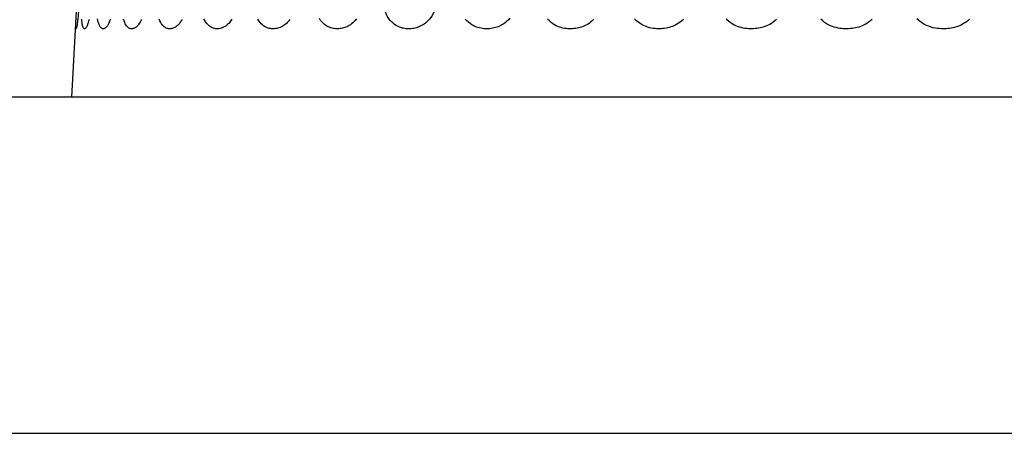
# Model space of a CAD drawing. Header units: millimetres. Extents: x -531 to 1423, y -716 to 1118.
# Tile 92 of 112: x 303.33 to 312.11, y 1106.5 to 1110.19. Entities that reach past the tile are written whole.
import ezdxf

# ---------------------------------------------------------------- set-up
doc = ezdxf.new("R2010")
doc.units = ezdxf.units.MM
doc.header["$LTSCALE"] = 23.1
doc.layers.get('0').update_dxf_attribs({"linetype": 'CONTINUOUS'})

msp = doc.modelspace()

# ---------------------------------------------------------------- linework, layer by layer
at = {"color": 7}
for p, q in [((303.7984, 1109.5022), (303.8414, 1110.3227)), ((331.3442, 1109.5022), (244.947, 1109.5022)), ((331.5017, 1106.5022), (244.7895, 1106.5022))]:
    msp.add_line(p, q, dxfattribs=at)
for points in [[(304.1952, 1116.6614), (303.8661, 1110.3823), (303.8643, 1110.3512), (303.8622, 1110.3215), (303.8601, 1110.2935), (303.8579, 1110.2677), (303.8557, 1110.2442), (303.8535, 1110.2234), (303.8514, 1110.2053), (303.8495, 1110.1899), (303.8478, 1110.1774), (303.8463, 1110.1676), (303.8452, 1110.1607), (303.8444, 1110.1568)], [(306.8007, 1110.1129), (306.7896, 1110.1131), (306.7782, 1110.1139), (306.7665, 1110.1153), (306.7545, 1110.1173), (306.7424, 1110.1201), (306.7302, 1110.1236), (306.7182, 1110.1278), (306.7063, 1110.133), (306.6944, 1110.139), (306.6824, 1110.1461), (306.67, 1110.1547), (306.6576, 1110.1649), (306.6451, 1110.1768), (306.6328, 1110.1907), (306.6209, 1110.2067), (306.6095, 1110.2251), (306.599, 1110.2459), (306.5896, 1110.2693), (306.5818, 1110.2958), (306.576, 1110.3245), (306.573, 1110.3549), (306.5724, 1110.3872)], [(307.0308, 1110.2744), (307.0206, 1110.2523), (307.0094, 1110.2326), (306.9977, 1110.2151), (306.9855, 1110.1996), (306.9732, 1110.1859), (306.961, 1110.1741), (306.949, 1110.164), (306.9372, 1110.1552), (306.9258, 1110.1477), (306.9145, 1110.1412), (306.9033, 1110.1355), (306.892, 1110.1306), (306.8807, 1110.1263), (306.8693, 1110.1226), (306.8577, 1110.1196), (306.8462, 1110.1171), (306.8347, 1110.1152), (306.8232, 1110.1139), (306.8119, 1110.1131), (306.8007, 1110.1129)], [(303.8511, 1110.1962), (303.8494, 1110.1827), (303.8479, 1110.171), (303.8465, 1110.161), (303.8452, 1110.1525), (303.844, 1110.1451), (303.8429, 1110.1388), (303.8419, 1110.1333), (303.8409, 1110.1285), (303.84, 1110.1244), (303.8391, 1110.1209), (303.8383, 1110.1181), (303.8375, 1110.116), (303.8368, 1110.1144), (303.8362, 1110.1134), (303.8356, 1110.1129), (303.8351, 1110.113), (303.8346, 1110.1137), (303.8342, 1110.1151), (303.8338, 1110.1172), (303.8335, 1110.12), (303.8333, 1110.1237), (303.8331, 1110.1284), (303.8331, 1110.1339), (303.8331, 1110.1405), (303.8332, 1110.1486), (303.8335, 1110.1582), (303.8339, 1110.1697), (303.8344, 1110.1833), (303.8351, 1110.1993)], [(303.951, 1110.1962), (303.9477, 1110.1827), (303.9446, 1110.171), (303.9416, 1110.161), (303.9387, 1110.1525), (303.936, 1110.1451), (303.9334, 1110.1388), (303.9308, 1110.1333), (303.9283, 1110.1285), (303.9258, 1110.1244), (303.9234, 1110.1209), (303.921, 1110.1181), (303.9187, 1110.116), (303.9164, 1110.1144), (303.9141, 1110.1134), (303.912, 1110.1129), (303.9098, 1110.113), (303.9077, 1110.1137), (303.9056, 1110.1151), (303.9035, 1110.1172), (303.9014, 1110.12), (303.8994, 1110.1237), (303.8975, 1110.1284), (303.8956, 1110.1339), (303.8939, 1110.1405), (303.8922, 1110.1486), (303.8905, 1110.1582), (303.889, 1110.1697), (303.8876, 1110.1833), (303.8864, 1110.1993)], [(304.1418, 1110.1996), (304.1349, 1110.1803), (304.1281, 1110.1644), (304.1216, 1110.1514), (304.1153, 1110.1409), (304.1093, 1110.1326), (304.1036, 1110.1262), (304.0983, 1110.1213), (304.0933, 1110.1178), (304.0887, 1110.1154), (304.0844, 1110.1139), (304.0801, 1110.113), (304.0759, 1110.113), (304.0715, 1110.1136), (304.0672, 1110.1151), (304.063, 1110.1175), (304.0588, 1110.1207), (304.0549, 1110.1248), (304.0512, 1110.1297), (304.0476, 1110.1354), (304.0442, 1110.1423), (304.0408, 1110.1505), (304.0374, 1110.1603), (304.034, 1110.1719), (304.0309, 1110.1857), (304.0279, 1110.2016)], [(304.4181, 1110.1962), (304.4117, 1110.1827), (304.4054, 1110.171), (304.3994, 1110.161), (304.3935, 1110.1525), (304.3878, 1110.1451), (304.3823, 1110.1388), (304.3768, 1110.1333), (304.3713, 1110.1285), (304.3658, 1110.1244), (304.3603, 1110.1209), (304.3549, 1110.1181), (304.3494, 1110.116), (304.3441, 1110.1144), (304.3387, 1110.1134), (304.3335, 1110.1129), (304.3282, 1110.113), (304.3229, 1110.1137), (304.3175, 1110.1151), (304.312, 1110.1172), (304.3064, 1110.12), (304.3009, 1110.1237), (304.2955, 1110.1284), (304.2902, 1110.1339), (304.2849, 1110.1405), (304.2796, 1110.1486), (304.2744, 1110.1582), (304.2691, 1110.1697), (304.264, 1110.1833), (304.259, 1110.1993)], [(304.7801, 1110.1962), (304.7723, 1110.1827), (304.7645, 1110.171), (304.7571, 1110.161), (304.7498, 1110.1525), (304.7427, 1110.1451), (304.7358, 1110.1388), (304.7289, 1110.1333), (304.722, 1110.1285), (304.7151, 1110.1244), (304.7082, 1110.1209), (304.7013, 1110.1181), (304.6944, 1110.116), (304.6875, 1110.1144), (304.6807, 1110.1134), (304.674, 1110.1129), (304.6672, 1110.113), (304.6604, 1110.1137), (304.6535, 1110.1151), (304.6463, 1110.1172), (304.6391, 1110.12), (304.632, 1110.1237), (304.6249, 1110.1284), (304.6179, 1110.1339), (304.611, 1110.1405), (304.6039, 1110.1486), (304.5969, 1110.1582), (304.5899, 1110.1697), (304.5829, 1110.1833), (304.5762, 1110.1993)], [(305.225, 1110.1996), (305.2119, 1110.1803), (305.1988, 1110.1644), (305.1859, 1110.1514), (305.1734, 1110.1409), (305.1612, 1110.1326), (305.1496, 1110.1262), (305.1386, 1110.1213), (305.1282, 1110.1179), (305.1185, 1110.1154), (305.1091, 1110.1139), (305.0998, 1110.113), (305.0905, 1110.113), (305.0809, 1110.1136), (305.0713, 1110.1151), (305.0617, 1110.1175), (305.0522, 1110.1207), (305.0432, 1110.1248), (305.0344, 1110.1297), (305.0259, 1110.1354), (305.0175, 1110.1423), (305.009, 1110.1505), (305.0005, 1110.1603), (304.9919, 1110.1719), (304.9834, 1110.1857), (304.9752, 1110.2017)], [(305.7414, 1110.1962), (305.731, 1110.1827), (305.7206, 1110.171), (305.7105, 1110.161), (305.7006, 1110.1525), (305.6911, 1110.1451), (305.6816, 1110.1388), (305.6722, 1110.1333), (305.6627, 1110.1285), (305.6532, 1110.1244), (305.6436, 1110.1209), (305.634, 1110.1181), (305.6245, 1110.116), (305.6149, 1110.1144), (305.6054, 1110.1134), (305.596, 1110.1129), (305.5865, 1110.113), (305.5769, 1110.1137), (305.5671, 1110.1151), (305.557, 1110.1172), (305.5467, 1110.12), (305.5365, 1110.1237), (305.5263, 1110.1284), (305.5162, 1110.1339), (305.5062, 1110.1405), (305.496, 1110.1486), (305.4857, 1110.1582), (305.4753, 1110.1697), (305.465, 1110.1834), (305.455, 1110.1993)], [(306.3344, 1110.2016), (306.3233, 1110.1879), (306.3122, 1110.176), (306.3013, 1110.1657), (306.2906, 1110.1569), (306.2803, 1110.1492), (306.2701, 1110.1427), (306.2601, 1110.1369), (306.25, 1110.1319), (306.2399, 1110.1275), (306.2297, 1110.1237), (306.2194, 1110.1205), (306.2091, 1110.1179), (306.1988, 1110.1159), (306.1885, 1110.1144), (306.1783, 1110.1134), (306.1681, 1110.1129), (306.1579, 1110.113), (306.1476, 1110.1136), (306.137, 1110.1147), (306.1263, 1110.1165), (306.1151, 1110.1191), (306.1039, 1110.1224), (306.0929, 1110.1265), (306.0819, 1110.1314), (306.0711, 1110.1372), (306.0601, 1110.1441), (306.0489, 1110.1525), (306.0376, 1110.1624), (306.0262, 1110.1742), (306.015, 1110.1879), (306.004, 1110.2038)], [(307.7021, 1110.2081), (307.689, 1110.1933), (307.6754, 1110.1802), (307.6617, 1110.1686), (307.6483, 1110.1588), (307.6353, 1110.1504), (307.6226, 1110.1433), (307.6102, 1110.1372), (307.5978, 1110.1319), (307.5853, 1110.1273), (307.5728, 1110.1234), (307.5602, 1110.1202), (307.5475, 1110.1176), (307.5349, 1110.1155), (307.5223, 1110.1141), (307.5097, 1110.1132), (307.4971, 1110.1129), (307.4844, 1110.1131), (307.4715, 1110.1139), (307.4583, 1110.1154), (307.4446, 1110.1176), (307.4308, 1110.1205), (307.417, 1110.1243), (307.4032, 1110.129), (307.3895, 1110.1346), (307.3758, 1110.1414), (307.3618, 1110.1495), (307.3476, 1110.1592), (307.3332, 1110.1708), (307.3189, 1110.1845), (307.3049, 1110.2004)], [(308.4495, 1110.1962), (308.4353, 1110.1827), (308.421, 1110.171), (308.4072, 1110.161), (308.3935, 1110.1525), (308.3802, 1110.1451), (308.3671, 1110.1388), (308.3539, 1110.1333), (308.3406, 1110.1285), (308.3272, 1110.1244), (308.3137, 1110.1209), (308.3002, 1110.1181), (308.2866, 1110.116), (308.273, 1110.1144), (308.2595, 1110.1134), (308.246, 1110.1129), (308.2323, 1110.113), (308.2185, 1110.1137), (308.2043, 1110.1151), (308.1897, 1110.1172), (308.1748, 1110.12), (308.1599, 1110.1237), (308.145, 1110.1284), (308.1302, 1110.1339), (308.1154, 1110.1405), (308.1003, 1110.1486), (308.0849, 1110.1582), (308.0694, 1110.1697), (308.0538, 1110.1833), (308.0385, 1110.1993)], [(309.2492, 1110.1975), (309.2345, 1110.1839), (309.2198, 1110.1722), (309.2054, 1110.1621), (309.1913, 1110.1535), (309.1775, 1110.1461), (309.1639, 1110.1397), (309.1503, 1110.1341), (309.1366, 1110.1293), (309.1228, 1110.1251), (309.1088, 1110.1216), (309.0947, 1110.1187), (309.0806, 1110.1164), (309.0665, 1110.1147), (309.0525, 1110.1136), (309.0386, 1110.113), (309.0246, 1110.113), (309.0104, 1110.1135), (308.9957, 1110.1146), (308.9803, 1110.1165), (308.964, 1110.1192), (308.9468, 1110.1231), (308.9288, 1110.1283), (308.9101, 1110.1351), (308.8908, 1110.1438), (308.8711, 1110.1546), (308.8513, 1110.1679), (308.8317, 1110.184), (308.8126, 1110.2033)], [(310.078, 1110.1962), (310.0627, 1110.1827), (310.0474, 1110.171), (310.0325, 1110.161), (310.0179, 1110.1525), (310.0035, 1110.1451), (309.9893, 1110.1388), (309.9751, 1110.1333), (309.9608, 1110.1285), (309.9463, 1110.1244), (309.9317, 1110.1209), (309.917, 1110.1181), (309.9022, 1110.116), (309.8875, 1110.1144), (309.8728, 1110.1134), (309.8581, 1110.1129), (309.8432, 1110.113), (309.8281, 1110.1137), (309.8127, 1110.1151), (309.7967, 1110.1172), (309.7805, 1110.12), (309.7642, 1110.1237), (309.7478, 1110.1284), (309.7316, 1110.1339), (309.7153, 1110.1405), (309.6987, 1110.1486), (309.6818, 1110.1582), (309.6646, 1110.1697), (309.6474, 1110.1833), (309.6304, 1110.1993)], [(310.9307, 1110.1962), (310.9152, 1110.1827), (310.8996, 1110.171), (310.8845, 1110.161), (310.8695, 1110.1525), (310.8549, 1110.1451), (310.8405, 1110.1388), (310.8259, 1110.1333), (310.8113, 1110.1285), (310.7965, 1110.1244), (310.7816, 1110.1209), (310.7665, 1110.1181), (310.7515, 1110.116), (310.7364, 1110.1144), (310.7213, 1110.1134), (310.7063, 1110.1129), (310.6911, 1110.113), (310.6756, 1110.1137), (310.6598, 1110.1151), (310.6434, 1110.1172), (310.6267, 1110.12), (310.6099, 1110.1237), (310.5931, 1110.1284), (310.5764, 1110.1339), (310.5597, 1110.1405), (310.5426, 1110.1486), (310.5252, 1110.1582), (310.5074, 1110.1697), (310.4897, 1110.1833), (310.4722, 1110.1993)], [(311.7981, 1110.1975), (311.7827, 1110.184), (311.7672, 1110.1722), (311.7521, 1110.1622), (311.7372, 1110.1535), (311.7226, 1110.1461), (311.7081, 1110.1397), (311.6937, 1110.1341), (311.6791, 1110.1293), (311.6644, 1110.1251), (311.6495, 1110.1216), (311.6344, 1110.1187), (311.6193, 1110.1164), (311.6042, 1110.1147), (311.5892, 1110.1136), (311.5743, 1110.113), (311.5593, 1110.113), (311.544, 1110.1134), (311.5281, 1110.1146), (311.5114, 1110.1164), (311.4937, 1110.1192), (311.475, 1110.1231), (311.4555, 1110.1283), (311.4351, 1110.1351), (311.4141, 1110.1438), (311.3926, 1110.1546), (311.3709, 1110.1679), (311.3493, 1110.184), (311.3282, 1110.2033)]]:
    msp.add_lwpolyline(points, dxfattribs=at)

doc.saveas('drawing.dxf')
